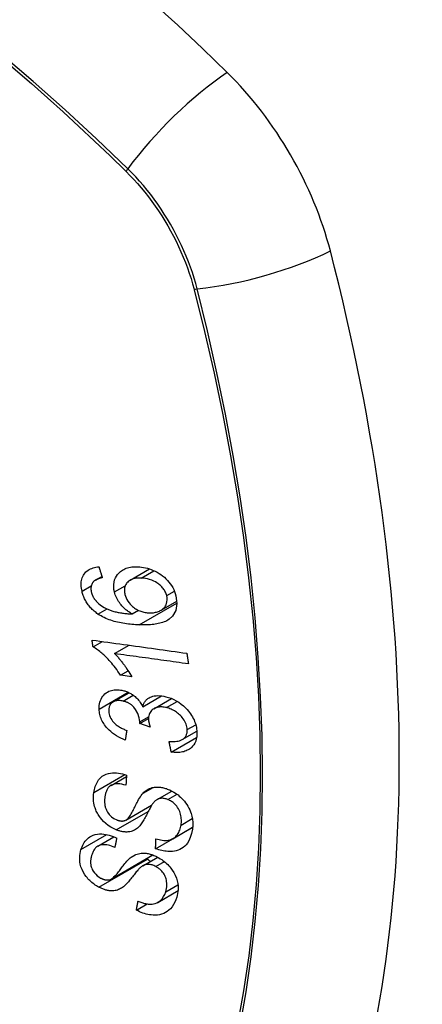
# Model space of a CAD drawing. Header units: inches. Extents: x 481 to 566.6, y 187.4 to 263.9.
# Tile 97 of 132: x 522.328 to 522.629, y 232.06 to 232.796. Entities that reach past the tile are written whole.
import ezdxf

# ---------------------------------------------------------------- set-up
doc = ezdxf.new("R2010")
doc.units = ezdxf.units.IN
doc.header["$MEASUREMENT"] = 0
doc.layers.add('Visible Edges(ANSI)', color=7, linetype='Continuous', lineweight=25)
doc.layers.add('Visible Tangent Edges(ANSI)', color=7, linetype='Continuous', lineweight=25)

msp = doc.modelspace()

# ---------------------------------------------------------------- linework, layer by layer
at = {"layer": 'Visible Edges(ANSI)'}
for p, q in [((522.41083, 232.37715), (522.42535, 232.38553)), ((522.38505, 232.37727), (522.38975, 232.37999)), ((522.43391, 232.35472), (522.44569, 232.36152)), ((522.4123, 232.35192), (522.41703, 232.35466)), ((522.38316, 232.32729), (522.39021, 232.33136)), ((522.39921, 232.3223), (522.4101, 232.32858)), ((522.40366, 232.30614), (522.40939, 232.30944)), ((522.41206, 232.30498), (522.40366, 232.30614)), ((522.39824, 232.28624), (522.41009, 232.29308)), ((522.42031, 232.28266), (522.4343, 232.29073)), ((522.42859, 232.28117), (522.44176, 232.28878)), ((522.41806, 232.27005), (522.42454, 232.27379)), ((522.42578, 232.26741), (522.41806, 232.27005)), ((522.44149, 232.24878), (522.46047, 232.25975)), ((522.44977, 232.25813), (522.46062, 232.2644)), ((522.3966, 232.22392), (522.40806, 232.23054)), ((522.4309, 232.21331), (522.44197, 232.2197)), ((522.40772, 232.19796), (522.42688, 232.20903)), ((522.42984, 232.17663), (522.4573, 232.19249)), ((522.44267, 232.18407), (522.45742, 232.19259)), ((522.4573, 232.19249), (522.4573, 232.19251)), ((522.45741, 232.19241), (522.4573, 232.19249)), ((522.38679, 232.17853), (522.39877, 232.18545)), ((522.39674, 232.15397), (522.42781, 232.17191)), ((522.42023, 232.16378), (522.43146, 232.17027)), ((522.43143, 232.13655), (522.44658, 232.1453)), ((522.41548, 232.13069), (522.42354, 232.13534))]:
    msp.add_line(p, q, dxfattribs=at)
at = {"layer": 'Visible Edges(ANSI)', "flags": 128}
for points in [[(522.37493, 232.36882), (522.37467, 232.37001), (522.37447, 232.3712), (522.37434, 232.37238), (522.37427, 232.37355), (522.37428, 232.3747), (522.37436, 232.37583), (522.37452, 232.37693), (522.37477, 232.37798), (522.37509, 232.37899), (522.3755, 232.37995), (522.37598, 232.38086), (522.37654, 232.38172), (522.37717, 232.38253), (522.37787, 232.38327), (522.37862, 232.38394), (522.37944, 232.38455), (522.38032, 232.38509), (522.38124, 232.38557), (522.3822, 232.38598), (522.3832, 232.38632), (522.38424, 232.38661), (522.3853, 232.38684), (522.38639, 232.38702), (522.3875, 232.38714)], [(522.3875, 232.38714), (522.3876, 232.3868), (522.38771, 232.38646), (522.38782, 232.38612), (522.38792, 232.38578), (522.38803, 232.38544), (522.38814, 232.3851), (522.38824, 232.38476), (522.38835, 232.38442), (522.38846, 232.38408), (522.38857, 232.38374), (522.38867, 232.3834), (522.38878, 232.38306), (522.38889, 232.38272), (522.389, 232.38238), (522.3891, 232.38204), (522.38921, 232.3817), (522.38932, 232.38136), (522.38943, 232.38102), (522.38954, 232.38068), (522.38964, 232.38034), (522.38975, 232.38), (522.38986, 232.37966), (522.38997, 232.37932), (522.39008, 232.37898)], [(522.39914, 232.36834), (522.39876, 232.37024), (522.39858, 232.37212), (522.39859, 232.37394), (522.39882, 232.3757), (522.39926, 232.37736), (522.39988, 232.37889), (522.40061, 232.38021), (522.40137, 232.38131), (522.40211, 232.38219), (522.4028, 232.38292), (522.40355, 232.38358), (522.40433, 232.38419), (522.40517, 232.38474), (522.40605, 232.38524), (522.40697, 232.38568), (522.40793, 232.38606), (522.40893, 232.38638), (522.40995, 232.38664), (522.411, 232.38685), (522.41207, 232.38701), (522.41316, 232.38712), (522.41426, 232.38718), (522.41539, 232.3872), (522.41652, 232.38718)], [(522.41652, 232.38718), (522.41795, 232.38709), (522.41938, 232.38693), (522.42082, 232.3867), (522.42227, 232.38641), (522.42372, 232.38603), (522.42518, 232.38558), (522.42665, 232.38506), (522.42813, 232.38445), (522.42959, 232.38377), (522.43103, 232.38302), (522.43244, 232.38219), (522.4338, 232.3813), (522.43511, 232.38035), (522.43637, 232.37931), (522.43757, 232.37821), (522.43872, 232.37703), (522.43981, 232.37577), (522.44082, 232.37445), (522.44177, 232.37305), (522.44262, 232.37159), (522.44337, 232.37011), (522.44402, 232.3686), (522.44455, 232.36708), (522.44499, 232.36555)], [(522.38357, 232.37615), (522.38336, 232.37589), (522.38315, 232.37563), (522.38296, 232.37536), (522.38278, 232.37507), (522.3826, 232.37478), (522.38244, 232.37448), (522.3823, 232.37418), (522.38216, 232.37386), (522.38204, 232.37354), (522.38194, 232.37322), (522.38184, 232.37288), (522.38177, 232.37254), (522.3817, 232.3722), (522.38165, 232.37185), (522.38162, 232.37149), (522.3816, 232.37112), (522.38159, 232.37075), (522.3816, 232.37037), (522.38162, 232.36999), (522.38166, 232.36961), (522.38171, 232.36922), (522.38177, 232.36884), (522.38185, 232.36845), (522.38193, 232.36806)], [(522.39008, 232.37898), (522.38978, 232.37892), (522.38948, 232.37885), (522.38918, 232.37878), (522.38888, 232.37871), (522.38857, 232.37864), (522.38827, 232.37855), (522.38798, 232.37847), (522.38768, 232.37838), (522.38738, 232.37829), (522.38709, 232.37819), (522.3868, 232.37808), (522.38652, 232.37798), (522.38624, 232.37786), (522.38597, 232.37774), (522.3857, 232.37762), (522.38544, 232.37749), (522.38519, 232.37735), (522.38493, 232.37721), (522.38469, 232.37705), (522.38445, 232.37689), (522.38421, 232.37672), (522.38399, 232.37654), (522.38378, 232.37635), (522.38357, 232.37615)], [(522.41907, 232.37875), (522.4179, 232.37876), (522.41674, 232.37873), (522.4156, 232.37862), (522.41449, 232.37845), (522.41342, 232.37821), (522.41239, 232.37788), (522.41142, 232.37746), (522.4105, 232.37695), (522.40969, 232.37637), (522.40902, 232.37576), (522.40847, 232.37516), (522.40803, 232.37458), (522.40768, 232.37402), (522.40737, 232.37344), (522.40711, 232.37283), (522.40689, 232.37219), (522.40673, 232.37152), (522.40662, 232.37083), (522.40655, 232.37013), (522.40654, 232.3694), (522.40658, 232.36866), (522.40666, 232.36792), (522.40679, 232.36716), (522.40696, 232.36641)], [(522.43815, 232.36559), (522.43796, 232.36628), (522.43773, 232.36697), (522.43746, 232.36764), (522.43715, 232.36831), (522.4368, 232.36898), (522.43641, 232.36963), (522.43599, 232.37027), (522.43553, 232.37089), (522.43503, 232.3715), (522.43451, 232.37208), (522.43397, 232.37264), (522.4334, 232.37318), (522.43281, 232.37369), (522.43221, 232.37418), (522.43158, 232.37466), (522.43077, 232.37522), (522.42974, 232.37586), (522.42848, 232.37653), (522.42699, 232.37718), (522.42541, 232.37773), (522.42381, 232.37815), (522.42222, 232.37845), (522.42063, 232.37865), (522.41907, 232.37875)], [(522.38684, 232.35184), (522.3861, 232.35236), (522.38537, 232.3529), (522.38466, 232.35346), (522.38397, 232.35404), (522.38328, 232.35464), (522.38262, 232.35527), (522.38197, 232.35591), (522.38135, 232.35657), (522.38075, 232.35725), (522.38018, 232.35794), (522.37963, 232.35865), (522.37911, 232.35937), (522.37861, 232.36011), (522.37814, 232.36087), (522.37769, 232.36164), (522.37728, 232.36241), (522.37689, 232.3632), (522.37653, 232.36399), (522.3762, 232.36478), (522.3759, 232.36558), (522.37562, 232.36639), (522.37536, 232.3672), (522.37513, 232.36801), (522.37493, 232.36882)], [(522.38193, 232.36806), (522.38201, 232.36775), (522.3821, 232.36744), (522.38219, 232.36713), (522.38229, 232.36682), (522.3824, 232.36652), (522.38251, 232.36621), (522.38263, 232.3659), (522.38276, 232.3656), (522.3829, 232.3653), (522.38305, 232.365), (522.3832, 232.3647), (522.38336, 232.3644), (522.38353, 232.36411), (522.38371, 232.36382), (522.38389, 232.36353), (522.38408, 232.36325), (522.38428, 232.36298), (522.38448, 232.3627), (522.38469, 232.36243), (522.38491, 232.36217), (522.38513, 232.36191), (522.38536, 232.36165), (522.38559, 232.36139), (522.38584, 232.36114)], [(522.38584, 232.36114), (522.38759, 232.35952), (522.38949, 232.35808), (522.39149, 232.35683), (522.39356, 232.35576), (522.39549, 232.35492), (522.39719, 232.35429), (522.39857, 232.35386), (522.39954, 232.3536), (522.40032, 232.35341), (522.40111, 232.35323), (522.40191, 232.35307), (522.40272, 232.35292), (522.40353, 232.35278), (522.40434, 232.35265), (522.40515, 232.35254), (522.40597, 232.35243), (522.40678, 232.35234), (522.40759, 232.35225), (522.40839, 232.35218), (522.40919, 232.35211), (522.40998, 232.35205), (522.41077, 232.352), (522.41154, 232.35196), (522.4123, 232.35192)], [(522.4123, 232.35192), (522.41169, 232.35227), (522.4111, 232.35264), (522.41051, 232.35302), (522.40992, 232.35341), (522.40935, 232.35381), (522.40878, 232.35423), (522.40822, 232.35466), (522.40767, 232.35511), (522.40713, 232.35557), (522.40657, 232.35607), (522.40598, 232.35663), (522.40537, 232.35725), (522.40475, 232.35793), (522.40412, 232.35867), (522.40348, 232.35949), (522.40283, 232.36037), (522.4022, 232.36132), (522.40161, 232.36229), (522.40107, 232.36327), (522.40058, 232.36426), (522.40014, 232.36527), (522.39975, 232.36629), (522.39942, 232.36732), (522.39914, 232.36834)], [(522.40696, 232.36641), (522.40733, 232.36512), (522.40782, 232.36385), (522.40843, 232.36261), (522.40916, 232.36141), (522.41, 232.36026), (522.41091, 232.35919), (522.41182, 232.35827), (522.41268, 232.3575), (522.41345, 232.35688), (522.41417, 232.35634), (522.4149, 232.35585), (522.41564, 232.35539), (522.4164, 232.35497), (522.41717, 232.35459), (522.41796, 232.35424), (522.41876, 232.35393), (522.41955, 232.35366), (522.42035, 232.35343), (522.42115, 232.35323), (522.42195, 232.35307), (522.42274, 232.35294), (522.42354, 232.35284), (522.42433, 232.35277), (522.42511, 232.35273)], [(522.44499, 232.36555), (522.44577, 232.35983), (522.44491, 232.3546), (522.44248, 232.35035), (522.44005, 232.34804), (522.43904, 232.34736), (522.43811, 232.34684), (522.43714, 232.34637), (522.43613, 232.34595), (522.43509, 232.34558), (522.43403, 232.34525), (522.43295, 232.34496), (522.43186, 232.34471), (522.43074, 232.34449), (522.4296, 232.34431), (522.42844, 232.34415), (522.42726, 232.34402), (522.42607, 232.34391), (522.42487, 232.34383), (522.42366, 232.34377), (522.42244, 232.34374), (522.42123, 232.34372), (522.42002, 232.34372), (522.41881, 232.34374), (522.41761, 232.34377)], [(522.42511, 232.35273), (522.42593, 232.35272), (522.42674, 232.35274), (522.42753, 232.35279), (522.42831, 232.35288), (522.42908, 232.353), (522.42983, 232.35315), (522.43056, 232.35334), (522.43129, 232.35356), (522.43199, 232.35381), (522.43269, 232.3541), (522.43337, 232.35443), (522.43403, 232.35479), (522.43467, 232.35521), (522.43529, 232.35566), (522.43586, 232.35618), (522.43639, 232.35673), (522.43686, 232.35733), (522.43727, 232.35798), (522.43763, 232.35868), (522.43801, 232.35961), (522.43834, 232.36088), (522.43851, 232.36238), (522.43845, 232.36397), (522.43815, 232.36559)], [(522.41761, 232.34377), (522.41626, 232.34382), (522.41491, 232.34389), (522.41355, 232.34398), (522.4122, 232.34409), (522.41084, 232.34422), (522.40949, 232.34436), (522.40813, 232.34453), (522.40679, 232.34473), (522.40545, 232.34494), (522.40412, 232.34518), (522.40279, 232.34545), (522.40148, 232.34574), (522.40018, 232.34606), (522.39889, 232.34641), (522.39762, 232.34678), (522.39637, 232.34719), (522.39513, 232.34763), (522.39392, 232.3481), (522.3927, 232.34861), (522.3915, 232.34917), (522.39031, 232.34976), (522.38913, 232.35041), (522.38798, 232.3511), (522.38684, 232.35184)], [(522.38243, 232.33245), (522.38536, 232.33204), (522.38829, 232.33163), (522.39123, 232.33122), (522.39418, 232.33081), (522.39713, 232.33039), (522.40008, 232.32998), (522.40304, 232.32957), (522.406, 232.32915), (522.40896, 232.32874), (522.41192, 232.32833), (522.41489, 232.32791), (522.41785, 232.3275), (522.42081, 232.32709), (522.42377, 232.32667), (522.42673, 232.32626), (522.42969, 232.32585), (522.43264, 232.32544), (522.43559, 232.32503), (522.43853, 232.32462), (522.44147, 232.32421), (522.4444, 232.3238), (522.44732, 232.32339), (522.45024, 232.32299), (522.45315, 232.32258)], [(522.38316, 232.32729), (522.38313, 232.32751), (522.3831, 232.32772), (522.38307, 232.32793), (522.38304, 232.32815), (522.38301, 232.32836), (522.38298, 232.32858), (522.38295, 232.32879), (522.38292, 232.32901), (522.38289, 232.32922), (522.38286, 232.32944), (522.38283, 232.32965), (522.3828, 232.32987), (522.38277, 232.33008), (522.38274, 232.3303), (522.38271, 232.33051), (522.38268, 232.33073), (522.38265, 232.33094), (522.38262, 232.33116), (522.38258, 232.33137), (522.38255, 232.33159), (522.38252, 232.3318), (522.38249, 232.33202), (522.38246, 232.33223), (522.38243, 232.33245)], [(522.40366, 232.30614), (522.40271, 232.30762), (522.40176, 232.30904), (522.40081, 232.31039), (522.39987, 232.31167), (522.39893, 232.31289), (522.39801, 232.31405), (522.39709, 232.31514), (522.39619, 232.31618), (522.3953, 232.31716), (522.39443, 232.31809), (522.39359, 232.31896), (522.39276, 232.31978), (522.39196, 232.32055), (522.39118, 232.32127), (522.39043, 232.32195), (522.38968, 232.32261), (522.38891, 232.32326), (522.38812, 232.3239), (522.38733, 232.32453), (522.38651, 232.32513), (522.38569, 232.32571), (522.38486, 232.32627), (522.38401, 232.3268), (522.38316, 232.32729)], [(522.45436, 232.31465), (522.45207, 232.31496), (522.44979, 232.31528), (522.4475, 232.3156), (522.44521, 232.31592), (522.44291, 232.31623), (522.44062, 232.31655), (522.43832, 232.31687), (522.43602, 232.31719), (522.43372, 232.31751), (522.43141, 232.31783), (522.42911, 232.31815), (522.4268, 232.31847), (522.4245, 232.31879), (522.42219, 232.31911), (522.41989, 232.31943), (522.41758, 232.31975), (522.41528, 232.32007), (522.41298, 232.32038), (522.41068, 232.3207), (522.40838, 232.32102), (522.40608, 232.32134), (522.40379, 232.32166), (522.4015, 232.32198), (522.39921, 232.3223)], [(522.39921, 232.3223), (522.39969, 232.32182), (522.40018, 232.32133), (522.40065, 232.32083), (522.40113, 232.32032), (522.40159, 232.3198), (522.40205, 232.31928), (522.40251, 232.31875), (522.40296, 232.31822), (522.4034, 232.31768), (522.40383, 232.31714), (522.40426, 232.3166), (522.40468, 232.31606), (522.4051, 232.31553), (522.4055, 232.31499), (522.40596, 232.31437), (522.40651, 232.31363), (522.40712, 232.31278), (522.40778, 232.31184), (522.40848, 232.31081), (522.40921, 232.30972), (522.40994, 232.30858), (522.41067, 232.3074), (522.41138, 232.3062), (522.41206, 232.30498)], [(522.45315, 232.32258), (522.4532, 232.32225), (522.45325, 232.32192), (522.4533, 232.32159), (522.45335, 232.32126), (522.4534, 232.32093), (522.45345, 232.3206), (522.4535, 232.32027), (522.45355, 232.31994), (522.4536, 232.3196), (522.45365, 232.31927), (522.4537, 232.31894), (522.45375, 232.31861), (522.4538, 232.31828), (522.45385, 232.31795), (522.4539, 232.31762), (522.45395, 232.31729), (522.454, 232.31696), (522.45405, 232.31663), (522.4541, 232.3163), (522.45415, 232.31597), (522.4542, 232.31564), (522.45425, 232.31531), (522.45431, 232.31498), (522.45436, 232.31465)], [(522.38769, 232.28086), (522.38768, 232.28221), (522.38776, 232.28353), (522.38794, 232.28481), (522.38823, 232.28605), (522.38861, 232.28724), (522.3891, 232.28838), (522.38968, 232.28946), (522.39036, 232.29047), (522.39112, 232.29139), (522.39197, 232.29223), (522.39291, 232.29298), (522.39393, 232.29363), (522.39498, 232.29414), (522.39602, 232.29454), (522.39703, 232.29483), (522.398, 232.29504), (522.39891, 232.29519), (522.39981, 232.29527), (522.40073, 232.29531), (522.40166, 232.2953), (522.4026, 232.29524), (522.40356, 232.29513), (522.40452, 232.29497), (522.4055, 232.29476)], [(522.4055, 232.29476), (522.40616, 232.29459), (522.40681, 232.2944), (522.40746, 232.29419), (522.40812, 232.29395), (522.40877, 232.29369), (522.40941, 232.29341), (522.41005, 232.2931), (522.41068, 232.29278), (522.4113, 232.29243), (522.41192, 232.29205), (522.41254, 232.29165), (522.41318, 232.2912), (522.41384, 232.2907), (522.41452, 232.29016), (522.41519, 232.28956), (522.41588, 232.28891), (522.41655, 232.2882), (522.4172, 232.28746), (522.41781, 232.2867), (522.41838, 232.28592), (522.41891, 232.28512), (522.41941, 232.28431), (522.41988, 232.28349), (522.42031, 232.28266)], [(522.42031, 232.28266), (522.42047, 232.28326), (522.42065, 232.28385), (522.42086, 232.28443), (522.4211, 232.28499), (522.42137, 232.28553), (522.42166, 232.28605), (522.42199, 232.28655), (522.42234, 232.28703), (522.42273, 232.28749), (522.42314, 232.28792), (522.42359, 232.28832), (522.42406, 232.2887), (522.42456, 232.28904), (522.42511, 232.28938), (522.42581, 232.28974), (522.42666, 232.29009), (522.42769, 232.29042), (522.42888, 232.29068), (522.43023, 232.29085), (522.43163, 232.29091), (522.43306, 232.29085), (522.43451, 232.2907), (522.43598, 232.29047), (522.43745, 232.29015)], [(522.43745, 232.29015), (522.43945, 232.2896), (522.44143, 232.28891), (522.44339, 232.28806), (522.44531, 232.28707), (522.44716, 232.28593), (522.44894, 232.28464), (522.45061, 232.28326), (522.45207, 232.28188), (522.45334, 232.28056), (522.45439, 232.27934), (522.45524, 232.27826), (522.45601, 232.27721), (522.45671, 232.27614), (522.45737, 232.27505), (522.45796, 232.27394), (522.4585, 232.27282), (522.45898, 232.27168), (522.45939, 232.27054), (522.45975, 232.26941), (522.46004, 232.26827), (522.46028, 232.26713), (522.46046, 232.266), (522.46059, 232.26487), (522.46066, 232.26375)], [(522.40716, 232.25771), (522.40552, 232.2584), (522.40389, 232.25915), (522.40228, 232.25999), (522.40071, 232.2609), (522.39917, 232.26189), (522.39769, 232.26298), (522.39632, 232.2641), (522.39513, 232.26519), (522.3941, 232.26624), (522.39322, 232.26724), (522.39247, 232.26817), (522.39179, 232.26908), (522.39116, 232.27002), (522.39059, 232.27097), (522.39006, 232.27194), (522.38958, 232.27292), (522.38916, 232.27391), (522.3888, 232.27491), (522.38849, 232.2759), (522.38823, 232.2769), (522.38803, 232.2779), (522.38787, 232.27889), (522.38776, 232.27988), (522.38769, 232.28086)], [(522.40563, 232.28687), (522.40489, 232.28703), (522.40416, 232.28715), (522.40344, 232.28723), (522.40272, 232.28727), (522.40202, 232.28727), (522.40134, 232.28722), (522.40068, 232.28713), (522.40004, 232.28698), (522.39942, 232.28679), (522.39883, 232.28655), (522.39827, 232.28625), (522.39773, 232.28592), (522.39724, 232.28554), (522.39679, 232.28513), (522.39638, 232.28468), (522.39603, 232.28419), (522.39572, 232.28367), (522.39546, 232.28311), (522.39525, 232.28252), (522.39508, 232.28191), (522.39497, 232.28128), (522.3949, 232.28063), (522.39487, 232.27996), (522.39488, 232.27929)], [(522.41811, 232.27126), (522.41765, 232.27442), (522.41657, 232.27758), (522.41495, 232.28051), (522.41364, 232.28227), (522.41314, 232.28281), (522.41281, 232.28314), (522.41246, 232.28345), (522.41211, 232.28375), (522.41175, 232.28404), (522.41138, 232.28432), (522.411, 232.28458), (522.41062, 232.28483), (522.41022, 232.28507), (522.40982, 232.2853), (522.40941, 232.28551), (522.409, 232.28571), (522.40858, 232.2859), (522.40816, 232.28607), (522.40774, 232.28623), (522.40732, 232.28638), (522.4069, 232.28652), (522.40648, 232.28665), (522.40605, 232.28676), (522.40563, 232.28687)], [(522.43793, 232.28195), (522.43713, 232.28212), (522.43634, 232.28226), (522.43555, 232.28237), (522.43477, 232.28244), (522.434, 232.28247), (522.43324, 232.28246), (522.4325, 232.2824), (522.43177, 232.2823), (522.43107, 232.28216), (522.43039, 232.28197), (522.42974, 232.28173), (522.42912, 232.28146), (522.42852, 232.28113), (522.42794, 232.28076), (522.42734, 232.2803), (522.42675, 232.27975), (522.4262, 232.27911), (522.42571, 232.27839), (522.4253, 232.2776), (522.42498, 232.27676), (522.42475, 232.27588), (522.42461, 232.27495), (522.42454, 232.274), (522.42455, 232.27302)], [(522.45341, 232.26553), (522.45333, 232.26654), (522.45316, 232.26757), (522.45291, 232.26861), (522.45258, 232.26964), (522.45217, 232.27066), (522.45166, 232.27167), (522.45108, 232.27266), (522.45043, 232.27361), (522.44976, 232.27448), (522.44908, 232.27528), (522.4484, 232.27601), (522.44771, 232.27668), (522.447, 232.27733), (522.44627, 232.27793), (522.4455, 232.27851), (522.44472, 232.27905), (522.4439, 232.27956), (522.44307, 232.28002), (522.44223, 232.28044), (522.44138, 232.28082), (522.44053, 232.28116), (522.43967, 232.28146), (522.4388, 232.28172), (522.43793, 232.28195)], [(522.39488, 232.27929), (522.39498, 232.27819), (522.39518, 232.27708), (522.3955, 232.27597), (522.39593, 232.27487), (522.39648, 232.27378), (522.3971, 232.27279), (522.39772, 232.27194), (522.39829, 232.27125), (522.39881, 232.2707), (522.39934, 232.27017), (522.3999, 232.26966), (522.40047, 232.26918), (522.40107, 232.26872), (522.40168, 232.26829), (522.40231, 232.26787), (522.40295, 232.26747), (522.4036, 232.2671), (522.40427, 232.26674), (522.40494, 232.2664), (522.40561, 232.26608), (522.40629, 232.26577), (522.40698, 232.26548), (522.40766, 232.26521), (522.40834, 232.26496)], [(522.42455, 232.27302), (522.42456, 232.2728), (522.42458, 232.27257), (522.4246, 232.27235), (522.42463, 232.27212), (522.42466, 232.27189), (522.42469, 232.27167), (522.42473, 232.27144), (522.42477, 232.2712), (522.42482, 232.27097), (522.42487, 232.27073), (522.42492, 232.27049), (522.42497, 232.27026), (522.42503, 232.27002), (522.42509, 232.26978), (522.42515, 232.26954), (522.42521, 232.2693), (522.42528, 232.26906), (522.42535, 232.26882), (522.42542, 232.26858), (522.42549, 232.26834), (522.42556, 232.26811), (522.42563, 232.26787), (522.42571, 232.26764), (522.42578, 232.26741)], [(522.41806, 232.27005), (522.41806, 232.2701), (522.41806, 232.27015), (522.41807, 232.2702), (522.41807, 232.27025), (522.41808, 232.2703), (522.41808, 232.27035), (522.41808, 232.2704), (522.41809, 232.27045), (522.41809, 232.27051), (522.41809, 232.27056), (522.4181, 232.27061), (522.4181, 232.27066), (522.4181, 232.27071), (522.4181, 232.27076), (522.41811, 232.27081), (522.41811, 232.27086), (522.41811, 232.27091), (522.41811, 232.27096), (522.41811, 232.27101), (522.41811, 232.27106), (522.41811, 232.27111), (522.41811, 232.27116), (522.41811, 232.27121), (522.41811, 232.27126)], [(522.43994, 232.25668), (522.4411, 232.25663), (522.44226, 232.25661), (522.44342, 232.25663), (522.44455, 232.25671), (522.44564, 232.25683), (522.44672, 232.25702), (522.44776, 232.25728), (522.44874, 232.25763), (522.44965, 232.25806), (522.45039, 232.25853), (522.45098, 232.259), (522.45143, 232.25944), (522.45179, 232.25985), (522.4521, 232.26027), (522.45238, 232.26071), (522.45263, 232.26117), (522.45284, 232.26166), (522.45302, 232.26216), (522.45317, 232.26268), (522.45328, 232.26323), (522.45336, 232.26379), (522.45341, 232.26436), (522.45342, 232.26494), (522.45341, 232.26553)], [(522.40834, 232.26496), (522.40829, 232.26465), (522.40824, 232.26435), (522.40819, 232.26405), (522.40814, 232.26375), (522.40809, 232.26344), (522.40804, 232.26314), (522.40799, 232.26284), (522.40794, 232.26254), (522.40789, 232.26224), (522.40784, 232.26193), (522.40779, 232.26163), (522.40774, 232.26133), (522.4077, 232.26103), (522.40765, 232.26073), (522.4076, 232.26042), (522.40755, 232.26012), (522.4075, 232.25982), (522.40745, 232.25952), (522.4074, 232.25922), (522.40735, 232.25892), (522.4073, 232.25861), (522.40726, 232.25831), (522.40721, 232.25801), (522.40716, 232.25771)], [(522.46066, 232.26375), (522.46068, 232.26197), (522.46054, 232.26023), (522.46024, 232.25855), (522.45977, 232.25696), (522.45911, 232.25547), (522.45831, 232.25415), (522.45745, 232.25307), (522.4566, 232.25221), (522.4558, 232.25154), (522.45505, 232.251), (522.45427, 232.25051), (522.45346, 232.25008), (522.45261, 232.24969), (522.45172, 232.24935), (522.45079, 232.24907), (522.44983, 232.24884), (522.44885, 232.24866), (522.44785, 232.24854), (522.44682, 232.24846), (522.44578, 232.24844), (522.44473, 232.24846), (522.44366, 232.24853), (522.44258, 232.24863), (522.44149, 232.24878)], [(522.44149, 232.24878), (522.44142, 232.24911), (522.44136, 232.24944), (522.44129, 232.24977), (522.44123, 232.2501), (522.44116, 232.25043), (522.4411, 232.25076), (522.44103, 232.25109), (522.44097, 232.25141), (522.4409, 232.25174), (522.44084, 232.25207), (522.44077, 232.2524), (522.44071, 232.25273), (522.44064, 232.25306), (522.44058, 232.25339), (522.44052, 232.25372), (522.44045, 232.25405), (522.44039, 232.25438), (522.44032, 232.25471), (522.44026, 232.25503), (522.4402, 232.25536), (522.44013, 232.25569), (522.44007, 232.25602), (522.44, 232.25635), (522.43994, 232.25668)], [(522.38372, 232.21848), (522.38391, 232.21964), (522.38415, 232.22078), (522.38443, 232.22191), (522.38477, 232.223), (522.38517, 232.22406), (522.38562, 232.22509), (522.38613, 232.22609), (522.3867, 232.22704), (522.38734, 232.22795), (522.38806, 232.22883), (522.38896, 232.22976), (522.39007, 232.23067), (522.3914, 232.23153), (522.39297, 232.23226), (522.3946, 232.23279), (522.39622, 232.23311), (522.39779, 232.23326), (522.39928, 232.23329), (522.40073, 232.23322), (522.40218, 232.23306), (522.40365, 232.2328), (522.40513, 232.23246), (522.40662, 232.23203), (522.40811, 232.23152)], [(522.40811, 232.23152), (522.4081, 232.2312), (522.40808, 232.23089), (522.40806, 232.23058), (522.40804, 232.23026), (522.40802, 232.22995), (522.40801, 232.22964), (522.40799, 232.22932), (522.40797, 232.22901), (522.40795, 232.22869), (522.40793, 232.22838), (522.40792, 232.22807), (522.4079, 232.22775), (522.40788, 232.22744), (522.40786, 232.22713), (522.40785, 232.22681), (522.40783, 232.2265), (522.40781, 232.22619), (522.4078, 232.22587), (522.40778, 232.22556), (522.40776, 232.22525), (522.40774, 232.22493), (522.40773, 232.22462), (522.40771, 232.22431), (522.40769, 232.224)], [(522.40769, 232.224), (522.40614, 232.22443), (522.40459, 232.22477), (522.40305, 232.225), (522.40156, 232.22508), (522.40012, 232.22501), (522.39875, 232.22478), (522.39756, 232.22439), (522.39664, 232.22395), (522.39597, 232.22351), (522.39549, 232.22313), (522.39505, 232.22272), (522.39465, 232.22228), (522.39428, 232.22181), (522.39395, 232.22131), (522.39364, 232.22079), (522.39337, 232.22026), (522.39312, 232.2197), (522.3929, 232.21913), (522.3927, 232.21855), (522.39252, 232.21795), (522.39237, 232.21734), (522.39223, 232.21673), (522.39212, 232.21611), (522.39202, 232.21548)], [(522.42049, 232.21807), (522.42118, 232.21876), (522.42191, 232.21941), (522.42269, 232.22002), (522.42351, 232.22058), (522.42437, 232.22109), (522.42529, 232.22153), (522.42625, 232.22191), (522.42723, 232.22221), (522.42817, 232.22243), (522.42908, 232.22257), (522.42994, 232.22265), (522.43076, 232.22268), (522.43151, 232.22267), (522.43222, 232.22264), (522.43292, 232.22258), (522.43362, 232.22249), (522.43432, 232.22238), (522.43503, 232.22224), (522.43574, 232.22207), (522.43645, 232.22189), (522.43716, 232.22168), (522.43787, 232.22145), (522.43859, 232.22119), (522.4393, 232.22092)], [(522.40049, 232.19068), (522.39845, 232.1916), (522.39647, 232.19269), (522.39455, 232.19396), (522.39274, 232.19537), (522.39107, 232.19689), (522.38972, 232.1983), (522.38868, 232.19954), (522.38792, 232.20056), (522.38737, 232.20139), (522.38687, 232.2022), (522.38641, 232.20303), (522.38598, 232.20386), (522.3856, 232.2047), (522.38525, 232.20554), (522.38493, 232.20639), (522.38465, 232.20725), (522.38436, 232.20824), (522.38408, 232.2094), (522.38382, 232.21072), (522.38361, 232.2122), (522.38349, 232.2138), (522.38347, 232.21539), (522.38355, 232.21695), (522.38372, 232.21848)], [(522.39202, 232.21548), (522.39195, 232.21499), (522.3919, 232.21449), (522.39185, 232.21399), (522.39181, 232.21349), (522.39178, 232.21298), (522.39177, 232.21247), (522.39176, 232.21196), (522.39177, 232.21144), (522.39179, 232.21091), (522.39183, 232.21039), (522.39189, 232.20985), (522.39196, 232.20932), (522.39205, 232.20878), (522.39216, 232.20824), (522.39229, 232.2077), (522.39245, 232.20716), (522.39263, 232.20661), (522.39284, 232.20607), (522.39316, 232.20534), (522.39395, 232.20395), (522.39527, 232.20216), (522.39689, 232.20052), (522.39878, 232.19915), (522.40081, 232.19813)], [(522.40741, 232.19781), (522.40803, 232.19816), (522.40865, 232.19866), (522.40927, 232.19929), (522.40989, 232.20003), (522.41049, 232.20084), (522.41106, 232.2017), (522.41161, 232.20258), (522.41211, 232.20344), (522.41257, 232.20428), (522.41301, 232.20511), (522.41343, 232.20594), (522.41385, 232.20677), (522.41426, 232.20761), (522.41468, 232.20847), (522.41512, 232.20936), (522.41558, 232.21027), (522.41608, 232.21122), (522.41662, 232.21222), (522.4172, 232.21326), (522.41782, 232.21432), (522.41847, 232.21537), (522.41914, 232.21637), (522.41982, 232.21728), (522.42049, 232.21807)], [(522.43897, 232.2133), (522.4383, 232.21355), (522.43763, 232.21376), (522.43696, 232.21394), (522.43629, 232.21408), (522.43564, 232.21418), (522.43499, 232.21423), (522.43435, 232.21424), (522.43375, 232.21421), (522.4332, 232.21414), (522.4327, 232.21404), (522.43224, 232.21391), (522.43181, 232.21375), (522.43141, 232.21358), (522.43103, 232.21338), (522.43066, 232.21317), (522.43031, 232.21293), (522.42997, 232.21268), (522.42964, 232.21241), (522.42932, 232.21213), (522.42902, 232.21183), (522.42873, 232.21153), (522.42846, 232.21121), (522.42819, 232.21089), (522.42794, 232.21057)], [(522.4393, 232.22092), (522.44039, 232.22046), (522.44147, 232.21995), (522.44253, 232.2194), (522.44357, 232.21879), (522.4446, 232.21814), (522.4456, 232.21745), (522.44657, 232.21672), (522.44751, 232.21595), (522.44844, 232.21512), (522.4494, 232.21421), (522.45037, 232.21321), (522.45133, 232.2121), (522.45227, 232.2109), (522.45316, 232.20962), (522.45397, 232.2083), (522.45469, 232.20697), (522.45532, 232.20562), (522.45587, 232.20425), (522.45637, 232.20278), (522.45687, 232.20093), (522.45729, 232.1987), (522.45753, 232.19619), (522.45751, 232.19371), (522.45726, 232.1913)], [(522.42794, 232.21057), (522.42761, 232.21013), (522.42726, 232.20961), (522.42689, 232.20902), (522.42651, 232.20837), (522.4261, 232.20766), (522.42568, 232.2069), (522.42525, 232.2061), (522.42481, 232.20526), (522.42436, 232.2044), (522.4239, 232.20352), (522.42343, 232.20263), (522.42296, 232.20173), (522.42248, 232.20083), (522.42201, 232.19995), (522.42153, 232.19908), (522.42105, 232.19824), (522.42058, 232.19743), (522.42011, 232.19665), (522.41961, 232.19587), (522.4191, 232.19511), (522.41857, 232.19439), (522.41803, 232.1937), (522.41748, 232.19308), (522.41692, 232.19253)], [(522.44884, 232.1943), (522.44897, 232.19525), (522.44905, 232.19622), (522.44908, 232.1972), (522.44907, 232.1982), (522.44901, 232.19921), (522.44889, 232.20023), (522.44871, 232.20127), (522.44848, 232.2023), (522.44818, 232.20334), (522.44782, 232.20437), (522.44738, 232.2054), (522.44686, 232.20642), (522.44625, 232.20741), (522.44557, 232.20836), (522.44486, 232.2092), (522.44415, 232.20992), (522.44347, 232.21055), (522.44285, 232.21106), (522.44223, 232.21152), (522.44161, 232.21194), (522.44097, 232.21233), (522.44031, 232.21269), (522.43965, 232.21301), (522.43897, 232.2133)], [(522.41692, 232.19253), (522.41627, 232.19196), (522.41559, 232.19143), (522.41486, 232.19094), (522.4141, 232.19049), (522.41329, 232.1901), (522.41244, 232.18977), (522.41156, 232.1895), (522.41069, 232.1893), (522.40987, 232.18917), (522.40908, 232.18909), (522.40835, 232.18906), (522.40768, 232.18907), (522.40707, 232.1891), (522.40648, 232.18914), (522.40589, 232.18921), (522.4053, 232.1893), (522.4047, 232.18941), (522.4041, 232.18953), (522.4035, 232.18968), (522.4029, 232.18984), (522.4023, 232.19003), (522.4017, 232.19023), (522.4011, 232.19045), (522.40049, 232.19068)], [(522.40081, 232.19813), (522.4011, 232.19802), (522.4014, 232.19791), (522.4017, 232.19781), (522.40199, 232.19772), (522.40229, 232.19763), (522.40258, 232.19756), (522.40288, 232.19749), (522.40317, 232.19743), (522.40346, 232.19738), (522.40375, 232.19734), (522.40404, 232.19731), (522.40433, 232.19729), (522.40461, 232.19728), (522.40489, 232.19727), (522.40517, 232.19728), (522.40544, 232.1973), (522.4057, 232.19733), (522.40596, 232.19737), (522.40621, 232.19742), (522.40646, 232.19748), (522.40671, 232.19755), (522.40695, 232.19762), (522.40718, 232.19771), (522.40741, 232.19781)], [(522.43006, 232.18402), (522.43123, 232.18368), (522.43241, 232.18339), (522.43359, 232.18315), (522.43475, 232.18296), (522.43591, 232.18283), (522.43704, 232.18277), (522.43814, 232.18278), (522.43921, 232.18288), (522.44026, 232.18309), (522.44129, 232.18341), (522.4423, 232.18387), (522.44325, 232.18443), (522.4441, 232.18507), (522.44486, 232.18576), (522.44554, 232.18649), (522.44613, 232.18724), (522.44665, 232.188), (522.44711, 232.18881), (522.44753, 232.18965), (522.44789, 232.19052), (522.4482, 232.19143), (522.44846, 232.19236), (522.44867, 232.19332), (522.44884, 232.1943)], [(522.37414, 232.17592), (522.37452, 232.17704), (522.37495, 232.17813), (522.37543, 232.17919), (522.37598, 232.18021), (522.37658, 232.18119), (522.37725, 232.18212), (522.37798, 232.183), (522.37878, 232.18383), (522.37966, 232.18461), (522.38068, 232.18536), (522.38185, 232.18606), (522.38321, 232.18667), (522.38475, 232.18717), (522.3864, 232.18749), (522.38803, 232.18763), (522.38961, 232.18763), (522.39112, 232.18751), (522.39252, 232.18731), (522.39391, 232.18703), (522.3953, 232.18667), (522.39669, 232.18624), (522.39807, 232.18573), (522.39945, 232.18515), (522.40084, 232.18451)], [(522.45726, 232.1913), (522.45662, 232.188), (522.45569, 232.18494), (522.45462, 232.18253), (522.45353, 232.18072), (522.45253, 232.17943), (522.45155, 232.17842), (522.45047, 232.17751), (522.44929, 232.17671), (522.44801, 232.17603), (522.44663, 232.17547), (522.44523, 232.17506), (522.44385, 232.17478), (522.44251, 232.1746), (522.44123, 232.17452), (522.44004, 232.17451), (522.43893, 232.17455), (522.43781, 232.17465), (522.43669, 232.17479), (522.43556, 232.17499), (522.43443, 232.17523), (522.43329, 232.17552), (522.43214, 232.17585), (522.43099, 232.17622), (522.42984, 232.17663)], [(522.39938, 232.1776), (522.3982, 232.1781), (522.397, 232.17854), (522.3958, 232.17891), (522.39461, 232.17922), (522.39343, 232.17945), (522.39227, 232.17958), (522.39115, 232.17962), (522.39006, 232.17956), (522.38902, 232.17939), (522.38811, 232.17913), (522.38732, 232.17881), (522.38665, 232.17845), (522.38607, 232.17806), (522.38555, 232.17764), (522.38507, 232.17718), (522.38463, 232.17669), (522.38422, 232.17617), (522.38385, 232.17562), (522.38351, 232.17505), (522.3832, 232.17447), (522.38292, 232.17386), (522.38266, 232.17324), (522.38242, 232.17261), (522.38221, 232.17197)], [(522.40084, 232.18451), (522.40077, 232.18422), (522.40071, 232.18393), (522.40065, 232.18364), (522.40059, 232.18336), (522.40053, 232.18307), (522.40047, 232.18278), (522.40041, 232.18249), (522.40035, 232.1822), (522.40029, 232.18192), (522.40023, 232.18163), (522.40017, 232.18134), (522.40011, 232.18105), (522.40005, 232.18077), (522.39998, 232.18048), (522.39992, 232.18019), (522.39986, 232.1799), (522.3998, 232.17962), (522.39974, 232.17933), (522.39968, 232.17904), (522.39962, 232.17875), (522.39956, 232.17847), (522.3995, 232.17818), (522.39944, 232.17789), (522.39938, 232.1776)], [(522.42984, 232.17663), (522.42985, 232.17694), (522.42986, 232.17725), (522.42987, 232.17756), (522.42988, 232.17786), (522.42988, 232.17817), (522.42989, 232.17848), (522.4299, 232.17879), (522.42991, 232.17909), (522.42992, 232.1794), (522.42993, 232.17971), (522.42994, 232.18002), (522.42995, 232.18032), (522.42996, 232.18063), (522.42997, 232.18094), (522.42998, 232.18125), (522.42999, 232.18155), (522.43, 232.18186), (522.43001, 232.18217), (522.43002, 232.18248), (522.43003, 232.18279), (522.43004, 232.18309), (522.43005, 232.1834), (522.43005, 232.18371), (522.43006, 232.18402)], [(522.38747, 232.1479), (522.38657, 232.1484), (522.38569, 232.14893), (522.38483, 232.14949), (522.38398, 232.15008), (522.38315, 232.15071), (522.38234, 232.15137), (522.38155, 232.15205), (522.3808, 232.15275), (522.38007, 232.15348), (522.37937, 232.15423), (522.37869, 232.155), (522.37796, 232.15589), (522.37702, 232.15719), (522.37596, 232.15889), (522.37494, 232.16096), (522.37416, 232.16306), (522.37365, 232.16504), (522.37335, 232.16687), (522.37321, 232.16852), (522.37319, 232.17007), (522.37327, 232.1716), (522.37347, 232.17308), (522.37376, 232.17452), (522.37414, 232.17592)], [(522.38221, 232.17197), (522.38206, 232.17147), (522.38192, 232.17096), (522.38179, 232.17045), (522.38168, 232.16993), (522.38157, 232.16941), (522.38149, 232.16888), (522.38141, 232.16834), (522.38136, 232.1678), (522.38132, 232.16725), (522.38131, 232.16669), (522.38132, 232.16612), (522.38135, 232.16554), (522.3814, 232.16496), (522.38149, 232.16437), (522.38161, 232.16378), (522.38181, 232.16305), (522.38213, 232.16213), (522.38262, 232.16105), (522.38332, 232.15982), (522.38417, 232.15861), (522.38516, 232.15747), (522.38628, 232.15641), (522.38751, 232.1555), (522.38882, 232.15471)], [(522.39551, 232.15346), (522.39618, 232.15369), (522.39687, 232.15405), (522.39758, 232.15453), (522.3983, 232.15511), (522.39903, 232.15577), (522.39973, 232.15648), (522.40041, 232.15722), (522.40105, 232.15795), (522.40165, 232.15867), (522.40222, 232.15938), (522.40278, 232.1601), (522.40332, 232.16081), (522.40386, 232.16153), (522.40441, 232.16227), (522.40498, 232.16303), (522.40558, 232.1638), (522.40621, 232.16461), (522.40689, 232.16545), (522.40763, 232.16632), (522.40841, 232.16722), (522.40922, 232.1681), (522.41004, 232.16893), (522.41086, 232.16968), (522.41166, 232.17032)], [(522.41166, 232.17032), (522.41246, 232.17086), (522.4133, 232.17136), (522.41417, 232.17182), (522.41509, 232.17222), (522.41604, 232.17257), (522.41704, 232.17285), (522.41807, 232.17307), (522.4191, 232.17321), (522.42009, 232.17328), (522.42104, 232.17329), (522.42193, 232.17324), (522.42276, 232.17316), (522.42354, 232.17305), (522.42426, 232.17292), (522.42497, 232.17277), (522.42568, 232.17259), (522.42639, 232.17239), (522.4271, 232.17216), (522.42781, 232.17191), (522.42852, 232.17164), (522.42922, 232.17134), (522.42993, 232.17103), (522.43063, 232.17069), (522.43133, 232.17033)], [(522.43133, 232.17033), (522.43236, 232.16977), (522.43337, 232.16916), (522.43437, 232.16851), (522.43534, 232.16782), (522.43629, 232.16709), (522.43721, 232.16632), (522.43809, 232.16552), (522.43894, 232.16469), (522.43975, 232.16383), (522.44053, 232.16295), (522.44133, 232.16197), (522.44232, 232.16062), (522.44342, 232.15889), (522.4445, 232.15679), (522.44537, 232.15461), (522.44597, 232.15257), (522.44635, 232.15071), (522.44656, 232.14907), (522.44665, 232.14752), (522.44663, 232.14601), (522.4465, 232.14454), (522.44628, 232.1431), (522.44597, 232.14171), (522.44558, 232.14035)], [(522.42992, 232.16331), (522.42924, 232.16365), (522.42855, 232.16396), (522.42786, 232.16423), (522.42716, 232.16445), (522.42647, 232.16463), (522.42578, 232.16477), (522.4251, 232.16485), (522.42448, 232.16489), (522.42391, 232.16489), (522.42339, 232.16485), (522.42291, 232.16478), (522.42247, 232.16469), (522.42206, 232.16458), (522.42166, 232.16445), (522.42127, 232.1643), (522.42089, 232.16413), (522.42052, 232.16395), (522.42017, 232.16375), (522.41982, 232.16354), (522.41949, 232.16331), (522.41916, 232.16308), (522.41885, 232.16283), (522.41855, 232.16259), (522.41825, 232.16233)], [(522.42376, 232.16885), (522.42374, 232.16886), (522.42372, 232.16888), (522.42369, 232.1689), (522.42367, 232.16892), (522.42365, 232.16894), (522.42363, 232.16896), (522.42361, 232.16898), (522.42359, 232.16899), (522.42357, 232.16901), (522.42355, 232.16903), (522.42353, 232.16905), (522.42351, 232.16907), (522.42349, 232.16909), (522.42347, 232.16911), (522.42345, 232.16913), (522.42343, 232.16914), (522.42341, 232.16916), (522.42339, 232.16918), (522.42337, 232.1692), (522.42335, 232.16922), (522.42333, 232.16924), (522.42331, 232.16926), (522.42329, 232.16928), (522.42327, 232.1693)], [(522.42594, 232.16708), (522.42585, 232.16715), (522.42576, 232.16721), (522.42567, 232.16728), (522.42558, 232.16734), (522.42549, 232.16741), (522.4254, 232.16748), (522.42531, 232.16755), (522.42522, 232.16762), (522.42512, 232.16769), (522.42503, 232.16776), (522.42494, 232.16783), (522.42485, 232.16791), (522.42476, 232.16798), (522.42467, 232.16805), (522.42458, 232.16813), (522.42449, 232.16821), (522.4244, 232.16828), (522.4243, 232.16836), (522.42421, 232.16844), (522.42412, 232.16852), (522.42403, 232.1686), (522.42394, 232.16868), (522.42385, 232.16876), (522.42376, 232.16885)], [(522.43738, 232.14431), (522.43774, 232.14557), (522.43802, 232.14688), (522.43819, 232.14822), (522.43826, 232.14961), (522.43822, 232.15094), (522.43808, 232.15212), (522.4379, 232.15314), (522.43768, 232.15403), (522.4374, 232.15491), (522.43706, 232.15579), (522.43666, 232.15666), (522.43617, 232.15752), (522.43563, 232.15836), (522.43506, 232.1591), (522.4345, 232.15976), (522.43396, 232.16033), (522.43349, 232.16079), (522.43302, 232.16121), (522.43253, 232.16161), (522.43204, 232.16199), (522.43153, 232.16235), (522.431, 232.16269), (522.43047, 232.16301), (522.42992, 232.16331)], [(522.41825, 232.16233), (522.41786, 232.16197), (522.41743, 232.16154), (522.41697, 232.16105), (522.41649, 232.1605), (522.41598, 232.1599), (522.41545, 232.15926), (522.4149, 232.15858), (522.41433, 232.15787), (522.41375, 232.15714), (522.41316, 232.15639), (522.41256, 232.15563), (522.41195, 232.15487), (522.41134, 232.15411), (522.41073, 232.15336), (522.41012, 232.15262), (522.40952, 232.15191), (522.40892, 232.15122), (522.40832, 232.15057), (522.40771, 232.14993), (522.40708, 232.1493), (522.40644, 232.1487), (522.40579, 232.14815), (522.40514, 232.14765), (522.40449, 232.14722)], [(522.40449, 232.14722), (522.40375, 232.14679), (522.40298, 232.1464), (522.40218, 232.14605), (522.40134, 232.14575), (522.40046, 232.14551), (522.39955, 232.14532), (522.39862, 232.1452), (522.39771, 232.14514), (522.39685, 232.14514), (522.39605, 232.14518), (522.3953, 232.14526), (522.39461, 232.14536), (522.39399, 232.14547), (522.39339, 232.1456), (522.3928, 232.14575), (522.3922, 232.14591), (522.39161, 232.1461), (522.39101, 232.1463), (522.39042, 232.14653), (522.38983, 232.14677), (522.38924, 232.14702), (522.38865, 232.1473), (522.38806, 232.14759), (522.38747, 232.1479)], [(522.38882, 232.15471), (522.3891, 232.15456), (522.38939, 232.15442), (522.38968, 232.15428), (522.38997, 232.15416), (522.39026, 232.15403), (522.39055, 232.15392), (522.39085, 232.15382), (522.39114, 232.15372), (522.39143, 232.15363), (522.39172, 232.15355), (522.39201, 232.15348), (522.3923, 232.15342), (522.39259, 232.15337), (522.39287, 232.15333), (522.39315, 232.1533), (522.39343, 232.15328), (522.3937, 232.15327), (522.39397, 232.15327), (522.39424, 232.15328), (522.3945, 232.15329), (522.39476, 232.15332), (522.39502, 232.15336), (522.39527, 232.1534), (522.39551, 232.15346)], [(522.41674, 232.13747), (522.41743, 232.13718), (522.41812, 232.13691), (522.41881, 232.13664), (522.41951, 232.1364), (522.4202, 232.13617), (522.4209, 232.13596), (522.42159, 232.13577), (522.42228, 232.1356), (522.42297, 232.13545), (522.42365, 232.13532), (522.42433, 232.13523), (522.425, 232.13516), (522.42566, 232.13512), (522.42641, 232.13512), (522.42732, 232.13518), (522.42837, 232.13536), (522.42952, 232.13568), (522.43077, 232.1362), (522.43208, 232.13695), (522.43341, 232.13797), (522.43468, 232.13928), (522.43579, 232.14082), (522.43668, 232.1425), (522.43738, 232.14431)], [(522.44558, 232.14035), (522.4449, 232.13846), (522.44411, 232.13663), (522.44319, 232.13488), (522.44213, 232.13324), (522.44097, 232.1318), (522.43979, 232.13063), (522.43857, 232.12966), (522.43728, 232.12885), (522.43587, 232.12817), (522.43436, 232.12764), (522.43275, 232.12725), (522.43114, 232.12703), (522.42956, 232.12696), (522.42805, 232.12699), (522.42664, 232.12712), (522.42534, 232.1273), (522.4241, 232.12753), (522.42287, 232.12783), (522.42163, 232.12817), (522.4204, 232.12858), (522.41917, 232.12903), (522.41794, 232.12953), (522.41671, 232.13009), (522.41548, 232.13069)], [(522.41548, 232.13069), (522.41553, 232.13097), (522.41558, 232.13125), (522.41563, 232.13154), (522.41569, 232.13182), (522.41574, 232.1321), (522.41579, 232.13238), (522.41584, 232.13267), (522.4159, 232.13295), (522.41595, 232.13323), (522.416, 232.13351), (522.41605, 232.1338), (522.41611, 232.13408), (522.41616, 232.13436), (522.41621, 232.13464), (522.41626, 232.13493), (522.41632, 232.13521), (522.41637, 232.13549), (522.41642, 232.13578), (522.41647, 232.13606), (522.41653, 232.13634), (522.41658, 232.13662), (522.41663, 232.13691), (522.41669, 232.13719), (522.41674, 232.13747)]]:
    msp.add_lwpolyline(points, dxfattribs=at)
at = {"layer": 'Visible Edges(ANSI)'}
for centre, major_axis, start_param, end_param in [((522.18023, 231.92987), (-0.64961, 1.12515), 5.161526, 5.834048), ((522.44202, 232.64356), (0.08858, -0.15343), 1.121659, 2.019933), ((521.69305, 232.77369), (-0.64961, 1.12515), 3.59073, 4.263252)]:
    msp.add_ellipse(centre, major_axis=major_axis, ratio=0.57735, start_param=start_param, end_param=end_param, dxfattribs=at)
at = {"layer": 'Visible Tangent Edges(ANSI)'}
for p, q in [((522.40749, 232.68273), (522.40782, 232.6824)), ((522.45856, 232.59453), (522.45868, 232.59407)), ((522.41907, 232.37875), (522.42859, 232.38424)), ((522.37493, 232.36882), (522.38182, 232.3728)), ((522.39914, 232.36834), (522.40717, 232.37298)), ((522.43815, 232.36559), (522.44389, 232.36891)), ((522.38684, 232.35184), (522.39359, 232.35574)), ((522.41761, 232.34377), (522.44577, 232.36003)), ((522.38769, 232.28086), (522.40942, 232.2934)), ((522.40563, 232.28687), (522.41316, 232.29122)), ((522.43793, 232.28195), (522.44605, 232.28663)), ((522.41811, 232.27126), (522.42461, 232.27502)), ((522.45341, 232.26553), (522.4598, 232.26922)), ((522.38372, 232.21848), (522.40699, 232.23191)), ((522.42049, 232.21807), (522.42796, 232.22238)), ((522.43897, 232.2133), (522.44584, 232.21727)), ((522.40049, 232.19068), (522.42431, 232.20444)), ((522.44884, 232.1943), (522.45723, 232.19914)), ((522.37414, 232.17592), (522.39354, 232.18711)), ((522.41166, 232.17032), (522.41458, 232.172)), ((522.38747, 232.1479), (522.42376, 232.16885)), ((522.42992, 232.16331), (522.43636, 232.16703)), ((522.43738, 232.14431), (522.44651, 232.14958))]:
    msp.add_line(p, q, dxfattribs=at)
at = {"layer": 'Visible Tangent Edges(ANSI)', "flags": 128}
for points in [[(522.40907, 232.68433), (522.38578, 232.70669), (522.36224, 232.72846), (522.33848, 232.7496), (522.31451, 232.7701), (522.29037, 232.78993), (522.26609, 232.80906)], [(522.27734, 232.79791), (522.28941, 232.78826), (522.30144, 232.77843), (522.31343, 232.76844), (522.32538, 232.75828), (522.33728, 232.74795), (522.34912, 232.73746), (522.36092, 232.72681), (522.37266, 232.71602), (522.38433, 232.70507), (522.39588, 232.69404), (522.40749, 232.68273)], [(522.40782, 232.6824), (522.41072, 232.67947), (522.41357, 232.67644), (522.41637, 232.67332), (522.41913, 232.67011), (522.42183, 232.66681), (522.42447, 232.66344), (522.42705, 232.65999), (522.42957, 232.65647), (522.43202, 232.65288), (522.4344, 232.64923), (522.4367, 232.64553), (522.43892, 232.64177), (522.44106, 232.63797), (522.44312, 232.63412), (522.44509, 232.63024), (522.44698, 232.62632), (522.44877, 232.62238), (522.45047, 232.61842), (522.45207, 232.61445), (522.45357, 232.61046), (522.45497, 232.60647), (522.45627, 232.60248), (522.45747, 232.5985), (522.45856, 232.59453)], [(522.46086, 232.59464), (522.45978, 232.5987), (522.45859, 232.60277), (522.45729, 232.60684), (522.45588, 232.61093), (522.45437, 232.615), (522.45275, 232.61907), (522.45103, 232.62312), (522.44921, 232.62716), (522.44729, 232.63116), (522.44528, 232.63513), (522.44317, 232.63907), (522.44098, 232.64296), (522.43871, 232.64681), (522.43635, 232.65059), (522.43392, 232.65432), (522.4314, 232.65798), (522.42882, 232.66158), (522.42617, 232.66509), (522.42346, 232.66853), (522.42069, 232.67188), (522.41786, 232.67514), (522.41498, 232.67831), (522.41205, 232.68137), (522.40907, 232.68433)], [(522.45868, 232.59407), (522.46645, 232.56281), (522.47357, 232.53169), (522.48004, 232.50072), (522.48584, 232.46993), (522.49098, 232.43934), (522.49545, 232.40899), (522.49924, 232.37889), (522.50235, 232.34904), (522.50478, 232.31948), (522.50652, 232.29025), (522.50757, 232.26138), (522.50793, 232.2329), (522.5076, 232.2048), (522.50658, 232.1771), (522.50487, 232.1498), (522.50245, 232.12292), (522.49935, 232.0965), (522.49556, 232.07059), (522.49108, 232.04521)], [(522.49298, 232.04426), (522.49741, 232.06974), (522.50116, 232.09575), (522.50422, 232.12225), (522.5066, 232.14921), (522.50829, 232.17659), (522.5093, 232.20437), (522.50962, 232.23253), (522.50927, 232.26109), (522.50823, 232.29003), (522.50651, 232.31932), (522.50412, 232.34895), (522.50105, 232.37887), (522.49731, 232.40904), (522.49289, 232.43947), (522.48781, 232.47014), (522.48206, 232.50101), (522.47564, 232.53207), (522.46858, 232.56329), (522.46086, 232.59464)]]:
    msp.add_lwpolyline(points, dxfattribs=at)
at = {"layer": 'Visible Tangent Edges(ANSI)'}
for centre, major_axis, ratio, start_param, end_param in [((522.07449, 232.43137), (-0.17318, 0.29996), 0.57735, 5.05527, 10.652693), ((522.46761, 232.68851), (-0.08271, -0.08432), 0.354513, 4.18549, 5.093849), ((522.41395, 232.68468), (-0.00686, -0.00706), 0.356312, 5.09202, 5.355727), ((522.49374, 232.64324), (-0.11437, -0.02947), 0.354513, 1.189336, 2.097696), ((522.4636, 232.59869), (-0.00954, -0.00241), 0.356312, 0.927458, 1.191165)]:
    msp.add_ellipse(centre, major_axis=major_axis, ratio=ratio, start_param=start_param, end_param=end_param, dxfattribs=at)
msp.add_ellipse((522.07509, 232.43171), major_axis=(0.17111, -0.29637), ratio=0.57735, dxfattribs=at)

doc.saveas('drawing.dxf')
